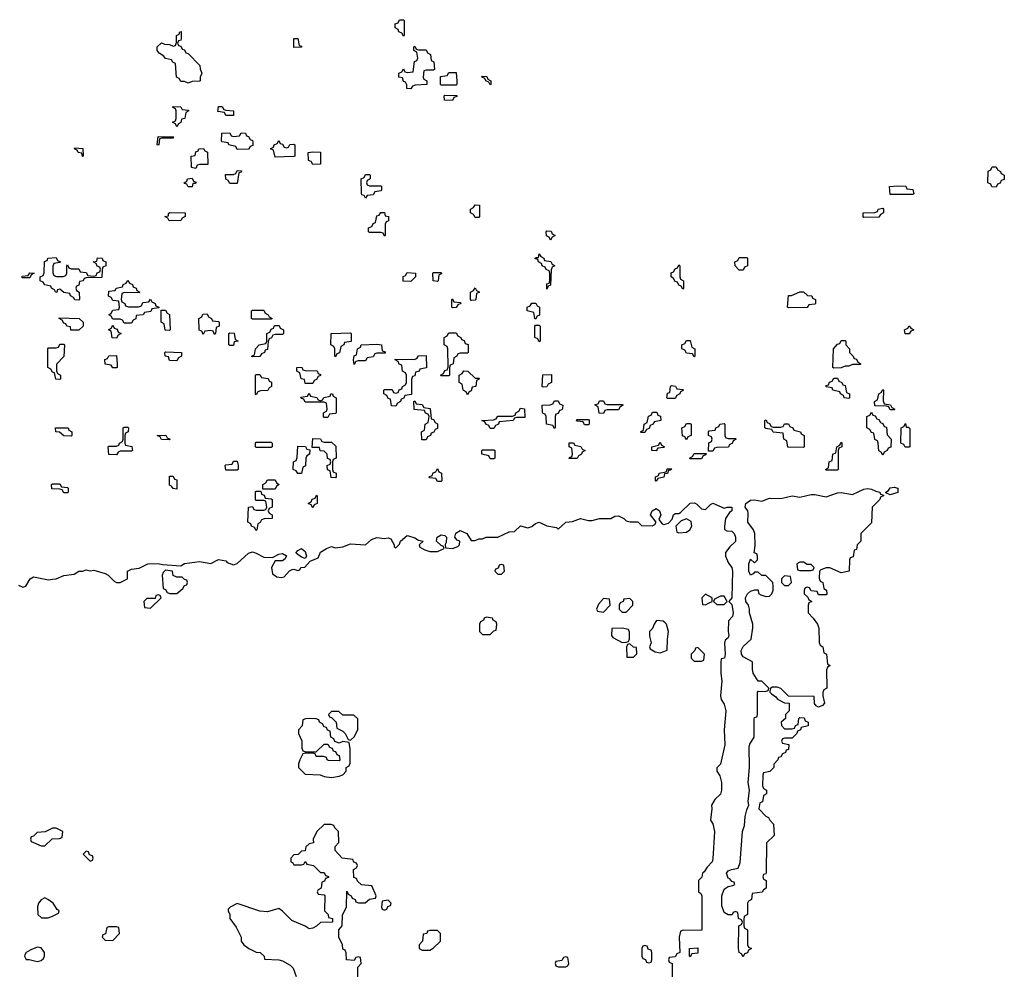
# Model space of a CAD drawing. Header units: inches. Extents: x 2710028 to 2964570, y 496606 to 722708.
# Tile 113 of 228: x 2811957 to 2817174, y 671240 to 676274. Entities that reach past the tile are written whole.
import ezdxf

# ---------------------------------------------------------------- set-up
doc = ezdxf.new("R2010")
doc.units = ezdxf.units.IN
doc.header["$MEASUREMENT"] = 0
doc.layers.add('C8617', color=7, linetype='Continuous')

msp = doc.modelspace()

# ---------------------------------------------------------------- linework, layer by layer
at = {"layer": 'C8617', "color": 6}
for points in [[(2813990, 676186), (2813982, 676202), (2813966, 676210), (2813962, 676222), (2813946, 676230), (2813947.3, 676252.7), (2813962, 676258), (2813970, 676274), (2813990, 676274), (2813994, 676270), (2813994, 676190)], [(2812850, 675938), (2812830, 675946), (2812810, 675946), (2812802, 675962), (2812788.4, 675968.4), (2812782, 676042), (2812768, 676048), (2812762, 676062), (2812729.1, 676069.1), (2812720.4, 676080.4), (2812696.4, 676096.4), (2812686, 676110), (2812686, 676130), (2812709, 676151), (2812723.6, 676143.6), (2812750, 676142), (2812770, 676134), (2812782, 676138), (2812787.3, 676152.7), (2812788, 676190), (2812802, 676198), (2812806, 676210), (2812812, 676212), (2812812.7, 676172.7), (2812810, 676166), (2812798, 676162), (2812794, 676150), (2812798, 676138), (2812810, 676134), (2812818, 676118), (2812830, 676114), (2812838, 676098), (2812850, 676094), (2812911.6, 676031.6), (2812912.7, 676012.7), (2812922, 675990), (2812914, 675970), (2812914, 675950), (2812910, 675948), (2812870, 675946)], [(2813410, 676126), (2813410, 676174), (2813430, 676174), (2813438, 676138), (2813450, 676134), (2813450, 676128)], [(2814070, 676114), (2814110, 676114), (2814118, 676098), (2814134, 676090), (2814138, 676058), (2814152, 676050), (2814154, 676010), (2814150, 676006), (2814110, 676006), (2814098, 676002), (2814094, 675970), (2814098, 675958), (2814114, 675950), (2814114, 675930), (2814052.7, 675927.3), (2814038, 675922), (2814030, 675908), (2814009.1, 675909.1), (2814008, 675928), (2814002, 675942), (2813990, 675946), (2813986, 675966), (2813966, 675970), (2813966, 675990), (2813982, 675998), (2813990, 676014), (2813998, 675998), (2814010, 675994), (2814042, 675998), (2814048.4, 676051.6), (2814062, 676058), (2814066, 676070), (2814062, 676102), (2814046, 676110), (2814046, 676130), (2814050, 676134), (2814058, 676118)], [(2814190, 675926), (2814186, 675930), (2814187.3, 675972.7), (2814222, 675978), (2814230, 675994), (2814270, 675994), (2814274, 675950), (2814274, 675930), (2814270, 675926)], [(2814450, 675928), (2814442, 675942), (2814426, 675950), (2814422, 675962), (2814406, 675970), (2814410, 675974), (2814432.7, 675972.7), (2814438, 675958), (2814454, 675950), (2814454, 675930)], [(2814250, 675846), (2814207.3, 675847.3), (2814206, 675870), (2814210, 675874), (2814272.7, 675872.7), (2814272.7, 675867.3), (2814258, 675862)], [(2812790, 675706), (2812782, 675722), (2812766, 675730), (2812782, 675738), (2812786, 675750), (2812786, 675790), (2812782, 675802), (2812766, 675810), (2812770, 675814), (2812811.6, 675811.6), (2812818, 675798), (2812850, 675794), (2812854, 675790), (2812838, 675782), (2812832, 675750), (2812814, 675746), (2812811.6, 675728.4), (2812798, 675722)], [(2813050, 675766), (2813042, 675782), (2813007.3, 675787.3), (2813010, 675814), (2813030, 675814), (2813038, 675798), (2813050, 675794), (2813090, 675791.3), (2813090, 675766)], [(2813110, 675586), (2813102, 675602), (2813066, 675610), (2813062, 675622), (2813030, 675626), (2813026, 675630), (2813027.3, 675672.7), (2813070, 675674), (2813078, 675658), (2813090, 675654), (2813122, 675658), (2813130, 675674), (2813152.7, 675672.7), (2813158, 675658), (2813170, 675654), (2813178, 675638), (2813190, 675634), (2813192.7, 675627.3), (2813192.7, 675607.3), (2813178, 675602), (2813170, 675588)], [(2812690, 675608), (2812686, 675610), (2812690, 675654), (2812772.7, 675652.7), (2812770, 675646), (2812710, 675646), (2812698, 675642), (2812694, 675610)], [(2813370, 675594), (2813382, 675598), (2813388.4, 675611.6), (2813410, 675614), (2813414, 675610), (2813414, 675550), (2813410, 675548), (2813310, 675546), (2813302, 675582), (2813286, 675590), (2813302, 675598), (2813306, 675610), (2813322, 675618), (2813330, 675634), (2813338, 675618), (2813350, 675614), (2813358, 675598)], [(2812290, 675548.7), (2812286, 675566), (2812266, 675570), (2812262, 675582), (2812248, 675590), (2812250, 675594), (2812290.7, 675590.7), (2812294, 675550)], [(2812890, 675486), (2812868, 675490), (2812866, 675550), (2812886, 675554), (2812890, 675574), (2812902, 675578), (2812906, 675590), (2812931.6, 675591.6), (2812938, 675578), (2812951.6, 675571.6), (2812954, 675506), (2812910, 675506), (2812898, 675502)], [(2813510, 675506), (2813502, 675522), (2813487.3, 675527.3), (2813486, 675570), (2813510, 675574), (2813551.1, 675571.1), (2813550, 675508)], [(2813070, 675406), (2813062, 675422), (2813048.4, 675428.4), (2813047.3, 675452.7), (2813090, 675454), (2813102, 675458), (2813110, 675474), (2813132.7, 675472.7), (2813130, 675466), (2813118, 675462), (2813110, 675406)], [(2813810, 675394), (2813870, 675394), (2813874, 675390), (2813874, 675370), (2813870, 675366), (2813838, 675362), (2813830, 675346), (2813798, 675342), (2813790, 675328), (2813782, 675342), (2813770, 675346), (2813767.3, 675352.7), (2813766, 675430), (2813782, 675438), (2813790, 675454), (2813810, 675454), (2813814, 675450), (2813814, 675430), (2813798, 675422), (2813794, 675410), (2813798, 675398)], [(2817130, 675386), (2817107.3, 675387.3), (2817102, 675402), (2817086, 675410), (2817088.4, 675471.6), (2817102, 675478), (2817110, 675494), (2817130, 675494), (2817138, 675478), (2817154, 675470), (2817158, 675458), (2817174, 675450), (2817172.7, 675427.3), (2817158, 675422), (2817152.7, 675407.3), (2817138, 675402)], [(2812850, 675388), (2812842, 675402), (2812830, 675406), (2812828, 675410), (2812842, 675418), (2812846, 675430), (2812870, 675434), (2812878, 675418), (2812892.7, 675412.7), (2812886, 675406), (2812874, 675406), (2812870, 675388.7)], [(2816570, 675348), (2816566, 675390), (2816610, 675394), (2816651.6, 675391.6), (2816658, 675378), (2816690, 675374), (2816694, 675350), (2816690, 675348)], [(2814370, 675226), (2814362, 675242), (2814346, 675250), (2814346, 675270), (2814362, 675278), (2814370, 675292), (2814394, 675290), (2814394, 675230), (2814390, 675226)], [(2812748.4, 675208.4), (2812742, 675222), (2812726, 675230), (2812746, 675234), (2812746, 675246), (2812752.7, 675252.7), (2812834, 675250), (2812834, 675230), (2812818, 675222), (2812810, 675208.7)], [(2813890, 675126), (2813882, 675142), (2813870, 675146), (2813810, 675146), (2813806, 675150), (2813806, 675170), (2813822, 675178), (2813830, 675194), (2813842, 675198), (2813850, 675234), (2813862, 675238), (2813870, 675252), (2813890, 675252), (2813894, 675234), (2813912, 675230), (2813911.6, 675208.4), (2813898, 675202), (2813894, 675190), (2813894, 675130)], [(2816430, 675226), (2816426, 675230), (2816426, 675250), (2816487.3, 675252.7), (2816502, 675258), (2816506, 675270), (2816530, 675274), (2816534, 675270), (2816534, 675250), (2816518, 675242), (2816510, 675228)], [(2814770, 675106), (2814762, 675122), (2814748.4, 675128.4), (2814746, 675150), (2814750, 675154), (2814772.7, 675152.7), (2814778, 675138), (2814794, 675130), (2814778, 675122)], [(2814750, 674846), (2814750, 674874), (2814762, 674878), (2814766, 674890), (2814766, 674930), (2814762, 674942), (2814746, 674950), (2814742, 674962), (2814726, 674970), (2814722, 674982), (2814706, 674990), (2814702, 675002), (2814687.3, 675007.3), (2814694, 675014), (2814706, 675014), (2814710, 675032), (2814718, 675018), (2814734, 675010), (2814738, 674998), (2814771.6, 674991.6), (2814778, 674978), (2814792, 674970), (2814778, 674962), (2814772.7, 674947.3), (2814770, 674866), (2814758, 674862)], [(2812152.7, 674912.7), (2812187.3, 674912.7), (2812202, 674918), (2812206, 674930), (2812206, 674970), (2812210, 674974), (2812218, 674958), (2812230, 674954), (2812270, 674954), (2812278, 674938), (2812310, 674934), (2812318, 674918), (2812350, 674914), (2812362, 674918), (2812367.3, 674932.7), (2812382, 674938), (2812386, 674950), (2812382, 674962), (2812367.3, 674967.3), (2812362, 674982), (2812346, 674990), (2812366, 674994), (2812370, 675011), (2812394, 675010), (2812398, 674998), (2812414, 674990), (2812414, 674970), (2812398, 674962), (2812394, 674950), (2812392.7, 674907.3), (2812310, 674906), (2812298, 674902), (2812294, 674890), (2812274, 674886), (2812270, 674866), (2812258, 674862), (2812254, 674850), (2812258, 674838), (2812272, 674830), (2812274, 674790), (2812270, 674788), (2812248.4, 674788.4), (2812242, 674802), (2812226, 674810), (2812222, 674822), (2812190, 674828), (2812170, 674846), (2812158, 674842), (2812154, 674830), (2812148.4, 674828.4), (2812142, 674842), (2812126, 674850), (2812122, 674862), (2812090, 674868), (2812082, 674882), (2812066, 674890), (2812066, 674910), (2812082, 674918), (2812087.3, 674932.7), (2812088.4, 674991.6), (2812102, 674998), (2812106, 675010), (2812150, 675014), (2812158, 674998), (2812174, 674990), (2812170, 674986), (2812138, 674982), (2812132.7, 674967.3), (2812132.7, 674932.7), (2812138, 674918)], [(2815770, 674946), (2815748, 674970), (2815746, 674990), (2815762, 674998), (2815770, 675014), (2815810, 675014), (2815814, 675010), (2815814, 674970), (2815798, 674962), (2815790, 674946)], [(2811970, 674906), (2811968, 674910), (2811970, 674914), (2812002, 674918), (2812010, 674932), (2812034, 674930), (2812018, 674922), (2812010, 674906)], [(2814030, 674886), (2813988.4, 674888.4), (2813988, 674912), (2814002, 674918), (2814010, 674934), (2814054, 674930), (2814054, 674910)], [(2814170, 674886), (2814148, 674890), (2814146, 674930), (2814150, 674934), (2814190, 674934), (2814192.7, 674927.3), (2814178, 674922), (2814174, 674890)], [(2815470, 674846), (2815462, 674862), (2815450, 674866), (2815442, 674882), (2815430, 674886), (2815422, 674902), (2815408, 674910), (2815408.4, 674931.6), (2815422, 674938), (2815430, 674954), (2815442, 674958), (2815450, 674974), (2815454, 674970), (2815454, 674910), (2815458, 674898), (2815474, 674890), (2815474, 674850)], [(2812590, 674826), (2812512.7, 674827.3), (2812498, 674822), (2812494, 674790), (2812498, 674778), (2812514, 674770), (2812518, 674758), (2812532.7, 674752.7), (2812587.3, 674752.7), (2812602, 674758), (2812610, 674774), (2812642, 674778), (2812650, 674792), (2812658, 674778), (2812674, 674770), (2812678, 674758), (2812694, 674750), (2812694, 674746), (2812658, 674742), (2812652.7, 674727.3), (2812618, 674722), (2812611.1, 674708.9), (2812574, 674706), (2812571.6, 674688.4), (2812558, 674682), (2812550, 674666), (2812510, 674666), (2812502, 674682), (2812490, 674686), (2812450, 674686), (2812442, 674702), (2812428.7, 674710), (2812442, 674718), (2812450, 674734), (2812482, 674738), (2812486, 674750), (2812482, 674782), (2812450, 674786), (2812442, 674802), (2812428.4, 674808.4), (2812430, 674834), (2812462, 674838), (2812468.4, 674851.6), (2812502, 674858), (2812506, 674870), (2812522, 674878), (2812530, 674892), (2812538, 674878), (2812554, 674870), (2812558, 674858), (2812574, 674850), (2812578, 674838), (2812594, 674830)], [(2814350, 674786), (2814346, 674790), (2814346, 674830), (2814362, 674838), (2814370, 674852), (2814378, 674838), (2814394, 674830), (2814378, 674822), (2814374, 674790), (2814370, 674788)], [(2816030, 674746), (2816026, 674750), (2816030, 674812), (2816047.3, 674812.7), (2816090, 674832), (2816110, 674832), (2816132, 674812), (2816154, 674810), (2816158, 674798), (2816174, 674790), (2816174, 674770), (2816170, 674766), (2816138, 674762), (2816130, 674748.7)], [(2814250, 674746), (2814246, 674750), (2814246, 674790), (2814250, 674794), (2814258, 674778), (2814290, 674774), (2814294, 674770), (2814278, 674762), (2814270, 674748)], [(2814690, 674686), (2814686, 674690), (2814682, 674722), (2814646, 674730), (2814646, 674750), (2814662, 674758), (2814670, 674772), (2814691.6, 674771.6), (2814698, 674758), (2814712, 674750), (2814711.6, 674708.4), (2814698, 674702)], [(2812750, 674626), (2812728, 674628), (2812722, 674662), (2812706, 674670), (2812706, 674734), (2812730, 674734), (2812738, 674718), (2812751.6, 674711.6), (2812754, 674630)], [(2813190, 674686), (2813186, 674690), (2813186, 674730), (2813190, 674734), (2813250, 674734), (2813258, 674718), (2813274, 674710), (2813278, 674698), (2813294, 674690), (2813290, 674686)], [(2812270, 674628), (2812228.7, 674628.7), (2812226, 674646), (2812206, 674650), (2812202, 674662), (2812190, 674666), (2812182, 674682), (2812166, 674690), (2812166, 674694), (2812272, 674690), (2812294, 674670), (2812294, 674650)], [(2812990, 674606), (2812982, 674622), (2812970, 674626), (2812938, 674622), (2812930, 674606), (2812922, 674622), (2812907.3, 674627.3), (2812906, 674690), (2812922, 674698), (2812927.3, 674712.7), (2812950, 674714), (2812958, 674698), (2812974, 674690), (2812978, 674678), (2813010, 674674), (2813014, 674670), (2813014, 674650), (2812998, 674642), (2812994, 674610)], [(2812470, 674586), (2812447.3, 674587.3), (2812442, 674622), (2812428, 674630), (2812442, 674638), (2812450, 674654), (2812458, 674638), (2812472.7, 674632.7), (2812478, 674618), (2812494, 674610), (2812478, 674602)], [(2813070, 674546), (2813066, 674550), (2813066, 674610), (2813070, 674614), (2813092.7, 674612.7), (2813098, 674578), (2813114, 674570), (2813094, 674566), (2813090, 674546)], [(2813190, 674486), (2813186, 674490), (2813202, 674498), (2813206, 674530), (2813226, 674550), (2813262, 674558), (2813266, 674570), (2813266, 674610), (2813282, 674618), (2813290, 674634), (2813302, 674638), (2813307.3, 674652.7), (2813332.7, 674652.7), (2813338, 674638), (2813354, 674630), (2813354, 674610), (2813350, 674606), (2813310, 674606), (2813298, 674602), (2813292, 674588), (2813278, 674582), (2813272.7, 674567.3), (2813270, 674526), (2813258, 674522), (2813254, 674510), (2813238, 674502), (2813230, 674488)], [(2813630, 674486), (2813626, 674490), (2813626, 674530), (2813622, 674542), (2813606, 674550), (2813608, 674610), (2813710, 674614), (2813714, 674610), (2813712.7, 674567.3), (2813678, 674562), (2813674, 674550), (2813658, 674542), (2813651.6, 674508.4), (2813638, 674502)], [(2814190, 674386), (2814186, 674390), (2814202, 674398), (2814210, 674414), (2814222, 674418), (2814227.3, 674432.7), (2814226, 674530), (2814222, 674542), (2814206, 674550), (2814206, 674590), (2814222, 674598), (2814230, 674614), (2814270, 674614), (2814278, 674598), (2814294, 674590), (2814298, 674578), (2814312.7, 674572.7), (2814318, 674558), (2814332.7, 674552.7), (2814334, 674510), (2814330, 674506), (2814290, 674506), (2814278, 674502), (2814274, 674490), (2814258, 674482), (2814254, 674450), (2814238, 674442), (2814234, 674430), (2814234, 674390), (2814230, 674386)], [(2814710, 674566), (2814702, 674582), (2814686, 674590), (2814686, 674650), (2814690, 674654), (2814710, 674654), (2814714, 674650), (2814714, 674570)], [(2816670, 674608), (2816648.7, 674608.7), (2816646, 674630), (2816662, 674638), (2816670, 674651.3), (2816678, 674638), (2816694, 674630), (2816678, 674622)], [(2815530, 674486), (2815522, 674502), (2815490, 674506), (2815482, 674522), (2815466, 674530), (2815466, 674550), (2815482, 674558), (2815490, 674574), (2815510, 674574), (2815518, 674538), (2815534, 674530), (2815534, 674490)], [(2816270, 674426), (2816266, 674430), (2816268.4, 674528.4), (2816290, 674554), (2816302, 674558), (2816310, 674574), (2816330, 674574), (2816334, 674570), (2816334, 674550), (2816354, 674530), (2816354, 674510), (2816374, 674490), (2816378, 674478), (2816390, 674474), (2816398, 674458), (2816414, 674450), (2816410, 674446), (2816370, 674446), (2816350, 674438), (2816330, 674438), (2816310, 674428)], [(2812170, 674366), (2812148, 674368), (2812142, 674402), (2812130, 674406), (2812122, 674422), (2812106, 674430), (2812106, 674530), (2812110, 674534), (2812150, 674534), (2812162, 674538), (2812170, 674554), (2812190, 674554), (2812194, 674550), (2812191.6, 674488.4), (2812152.7, 674447.3), (2812152.7, 674412.7), (2812158, 674398), (2812174, 674390), (2812174, 674370)], [(2812790, 674466), (2812750, 674468), (2812746, 674486), (2812728, 674490), (2812726, 674510), (2812730, 674514), (2812814, 674510), (2812814, 674490), (2812798, 674482)], [(2813730, 674446), (2813726, 674470), (2813728.4, 674491.6), (2813742, 674498), (2813746, 674530), (2813762, 674538), (2813766, 674550), (2813850, 674554), (2813874, 674550), (2813878, 674518), (2813892.7, 674512.7), (2813894, 674506), (2813850, 674506), (2813838, 674502), (2813830, 674486), (2813798, 674482), (2813790, 674466), (2813750, 674466), (2813738, 674462)], [(2812450, 674428), (2812442, 674442), (2812410, 674448), (2812407.3, 674472.7), (2812422, 674478), (2812430, 674492), (2812470, 674494), (2812474, 674450), (2812474, 674430), (2812470, 674428)], [(2813950, 674226), (2813927.3, 674227.3), (2813922, 674262), (2813910, 674266), (2813902, 674282), (2813886, 674290), (2813886, 674310), (2813890, 674314), (2813930, 674314), (2813938, 674298), (2813950, 674294), (2813962, 674298), (2813967.3, 674312.7), (2813982, 674318), (2813986, 674330), (2814002, 674338), (2814006, 674350), (2814006, 674390), (2814002, 674402), (2813986, 674410), (2813982, 674442), (2813967.3, 674447.3), (2813962, 674462), (2813946, 674470), (2813946, 674474), (2814047.3, 674472.7), (2814062, 674478), (2814070, 674492), (2814110, 674494), (2814112, 674428), (2814078, 674422), (2814074, 674410), (2814054, 674406), (2814050, 674386), (2814038, 674382), (2814032.7, 674367.3), (2814032.7, 674287.3), (2813998, 674282), (2813992.7, 674267.3), (2813978, 674262), (2813974, 674250), (2813958, 674242)], [(2813470, 674346), (2813466, 674366), (2813448, 674370), (2813442, 674402), (2813426, 674410), (2813426, 674430), (2813451.6, 674431.6), (2813458, 674418), (2813470, 674414), (2813532.7, 674412.7), (2813538, 674398), (2813550, 674394), (2813551.6, 674388.4), (2813538, 674382), (2813530, 674366), (2813518, 674362), (2813510, 674346)], [(2814370, 674374), (2814390, 674374), (2814394, 674370), (2814378, 674362), (2814374, 674330), (2814354, 674326), (2814350, 674306), (2814338, 674302), (2814330, 674286), (2814322, 674302), (2814306, 674310), (2814302, 674342), (2814286, 674350), (2814286, 674390), (2814302, 674398), (2814310, 674412), (2814331.6, 674411.6)], [(2813210, 674286), (2813206, 674290), (2813206, 674390), (2813210, 674394), (2813230, 674394), (2813238, 674378), (2813272.7, 674372.7), (2813278, 674358), (2813291.6, 674351.6), (2813292, 674330), (2813278, 674322), (2813271.1, 674308.9), (2813232.7, 674307.3), (2813218, 674302)], [(2814730, 674326), (2814726, 674330), (2814728.4, 674391.6), (2814774, 674394), (2814774, 674350), (2814758, 674342), (2814750, 674328)], [(2816350, 674266), (2816326, 674270), (2816322, 674282), (2816306, 674290), (2816302, 674302), (2816266, 674310), (2816262, 674322), (2816230, 674328), (2816230, 674334), (2816242, 674338), (2816247.3, 674352.7), (2816262, 674358), (2816270, 674374), (2816290, 674374), (2816298, 674358), (2816314, 674350), (2816318, 674338), (2816330, 674334), (2816338, 674298), (2816354, 674290), (2816354, 674270)], [(2815390, 674266), (2815386, 674270), (2815390, 674294), (2815402, 674298), (2815406, 674330), (2815410, 674334), (2815431.6, 674331.6), (2815438, 674318), (2815470, 674314), (2815474, 674310), (2815458, 674302), (2815454, 674290), (2815438, 674282), (2815430, 674266)], [(2816570, 674206), (2816562, 674222), (2816550, 674226), (2816487.3, 674227.3), (2816486, 674250), (2816502, 674258), (2816508.7, 674291.3), (2816522, 674298), (2816530, 674314), (2816534, 674310), (2816532.7, 674252.7), (2816538, 674238), (2816571.6, 674231.6), (2816578, 674218), (2816594, 674210), (2816590, 674206)], [(2813550, 674254), (2813562, 674258), (2813568.4, 674271.6), (2813602, 674278), (2813606, 674290), (2813614, 674290), (2813618, 674278), (2813634, 674270), (2813634, 674190), (2813630, 674186), (2813598, 674182), (2813590, 674166), (2813570, 674166), (2813566, 674170), (2813566, 674190), (2813582, 674198), (2813586, 674210), (2813582, 674242), (2813570, 674246), (2813470, 674246), (2813462, 674262), (2813450, 674266), (2813447.3, 674272.7), (2813482, 674278), (2813490, 674294), (2813498, 674278), (2813531.6, 674271.6), (2813538, 674258)], [(2814110, 674046), (2814087.3, 674047.3), (2814086, 674090), (2814102, 674098), (2814106, 674130), (2814122, 674138), (2814126, 674170), (2814122, 674182), (2814108, 674188), (2814102, 674202), (2814047.3, 674207.3), (2814046, 674250), (2814050, 674254), (2814058, 674238), (2814090, 674234), (2814098, 674218), (2814132.7, 674212.7), (2814138, 674158), (2814150, 674154), (2814158, 674138), (2814171.6, 674131.6), (2814170, 674106), (2814158, 674102), (2814152, 674088), (2814138, 674082), (2814134, 674070), (2814118, 674062)], [(2814790, 674106), (2814782, 674122), (2814748, 674130), (2814746, 674170), (2814742, 674182), (2814730, 674186), (2814727.3, 674192.7), (2814726, 674230), (2814768, 674232), (2814782, 674238), (2814790, 674254), (2814810, 674254), (2814818, 674238), (2814834, 674230), (2814832.7, 674212.7), (2814830, 674206), (2814818, 674202), (2814810, 674186), (2814798, 674182), (2814794, 674170), (2814794, 674110)], [(2815070, 674234), (2815150, 674234), (2815154, 674230), (2815138, 674222), (2815130, 674206), (2815070, 674206), (2815058, 674202), (2815050, 674186), (2815027.3, 674187.3), (2815022, 674222), (2815006, 674230), (2815006, 674234), (2815022, 674238), (2815030, 674254), (2815050, 674254), (2815058, 674238)], [(2814450, 674106), (2814442, 674122), (2814426, 674130), (2814422, 674142), (2814406, 674150), (2814467.3, 674152.7), (2814482, 674158), (2814490, 674172), (2814567.3, 674172.7), (2814582, 674178), (2814586, 674190), (2814602, 674198), (2814610, 674214), (2814631.6, 674211.6), (2814634, 674166), (2814590, 674166), (2814578, 674162), (2814571.6, 674148.4), (2814498, 674142), (2814494, 674130), (2814478, 674122), (2814470, 674106)], [(2815250, 674086), (2815246, 674090), (2815262, 674098), (2815266, 674130), (2815282, 674138), (2815288.4, 674171.6), (2815302, 674178), (2815310, 674194), (2815332.7, 674192.7), (2815338, 674178), (2815351.6, 674171.6), (2815354, 674150), (2815318, 674142), (2815314, 674130), (2815298, 674122), (2815292.7, 674107.3), (2815278, 674102), (2815270, 674086)], [(2816530, 673966), (2816522, 673982), (2816508.4, 673988.4), (2816506, 674030), (2816502, 674042), (2816488.4, 674048.4), (2816482, 674082), (2816470, 674086), (2816462, 674102), (2816446, 674110), (2816446, 674170), (2816462, 674178), (2816470, 674194), (2816478, 674178), (2816490, 674174), (2816498, 674158), (2816510, 674154), (2816518, 674138), (2816530, 674134), (2816538, 674118), (2816550, 674114), (2816552.7, 674072.7), (2816574, 674050), (2816572.7, 674007.3), (2816558, 674002), (2816554, 673990), (2816538, 673982)], [(2814950, 674126), (2814942, 674142), (2814910, 674146), (2814906, 674150), (2814910, 674154), (2814970, 674154), (2814974, 674150), (2814974, 674130), (2814970, 674126)], [(2815950, 674114), (2815990, 674114), (2816002, 674118), (2816010, 674132), (2816030, 674132), (2816038, 674118), (2816054, 674110), (2816058, 674098), (2816094, 674090), (2816098, 674078), (2816114, 674070), (2816114, 674010), (2816110, 674006), (2816027.3, 674007.3), (2816022, 674042), (2816006, 674050), (2816002, 674082), (2815950, 674088), (2815942, 674102), (2815910, 674106), (2815906, 674110), (2815906, 674150), (2815912.7, 674152.7), (2815918, 674138), (2815930, 674134), (2815938, 674118)], [(2812230, 674066), (2812190, 674068), (2812168, 674088), (2812149.1, 674089.1), (2812146, 674110), (2812214, 674110), (2812218, 674098), (2812234, 674090), (2812234, 674070)], [(2812470, 673968), (2812428.9, 673968.9), (2812426, 674010), (2812430, 674014), (2812470, 674014), (2812482, 674018), (2812486, 674030), (2812502, 674038), (2812506, 674050), (2812506, 674110), (2812510, 674114), (2812530, 674114), (2812534, 674110), (2812532, 674090), (2812518, 674082), (2812514, 674070), (2812514, 674030), (2812518, 674018), (2812551.1, 674011.1), (2812554, 673990), (2812550, 673986), (2812490, 673986), (2812478, 673982)], [(2815490, 674046), (2815482, 674062), (2815468.4, 674068.4), (2815466, 674110), (2815482, 674118), (2815490, 674134), (2815510, 674134), (2815514, 674130), (2815514, 674070), (2815498, 674062)], [(2815710, 674054), (2815750, 674054), (2815754, 674050), (2815738, 674042), (2815732.7, 674027.3), (2815718, 674022), (2815712.7, 674007.3), (2815650, 674006), (2815638, 674002), (2815630, 673986), (2815606, 673986), (2815608.4, 674031.6), (2815622, 674038), (2815626, 674050), (2815622, 674062), (2815606, 674070), (2815606, 674090), (2815610, 674094), (2815642, 674098), (2815646, 674110), (2815662, 674118), (2815666, 674130), (2815690, 674134), (2815694, 674130), (2815694, 674070), (2815698, 674058)], [(2816654, 674114), (2816666, 674114), (2816672.7, 674107.3), (2816674, 674010), (2816670, 674008), (2816648.4, 674008.4), (2816642, 674022), (2816626, 674030), (2816628, 674110), (2816642, 674118), (2816650, 674134)], [(2812750, 674046), (2812708.4, 674048.4), (2812702, 674062), (2812686, 674070), (2812731.6, 674071.6), (2812738, 674058), (2812754, 674050)], [(2813570, 674034), (2813610, 674034), (2813632.7, 674012.7), (2813634, 673950), (2813618, 673942), (2813614, 673930), (2813614, 673890), (2813618, 673878), (2813634, 673870), (2813634, 673850), (2813630, 673846), (2813607.3, 673847.3), (2813602, 673882), (2813588.4, 673888.4), (2813586, 673910), (2813602, 673918), (2813606, 673930), (2813602, 673942), (2813588.4, 673948.4), (2813586, 673970), (2813570, 673986), (2813548.9, 673988.9), (2813546, 674006), (2813506, 674006), (2813510, 674054), (2813550, 674052), (2813558, 674038)], [(2813210, 674006), (2813206, 674010), (2813206, 674030), (2813210, 674034), (2813290, 674034), (2813294, 674030), (2813294, 674010), (2813290, 674006)], [(2813430, 673868), (2813422, 673882), (2813406, 673890), (2813408, 673930), (2813422, 673938), (2813427.3, 673952.7), (2813430, 674014), (2813472, 674012), (2813478, 673998), (2813494, 673994), (2813492, 673970), (2813478, 673962), (2813474, 673950), (2813471.6, 673908.4), (2813458, 673902), (2813450, 673868)], [(2814450, 673946), (2814442, 673962), (2814406, 673970), (2814406, 673990), (2814410, 673994), (2814470, 673994), (2814474, 673990), (2814474, 673950), (2814470, 673946)], [(2814910, 673948), (2814868.4, 673948.4), (2814870, 673954), (2814882, 673958), (2814886, 673970), (2814882, 674002), (2814868, 674010), (2814868.4, 674031.6), (2814891.6, 674031.6), (2814898, 674018), (2814930, 674012), (2814938, 673998), (2814954, 673990), (2814938, 673982), (2814934, 673970), (2814918, 673962)], [(2815330, 673988), (2815306, 673990), (2815306, 674010), (2815342, 674018), (2815350, 674034), (2815358, 674018), (2815374, 674010), (2815370, 674006), (2815338, 674002)], [(2816230, 673886), (2816226, 673890), (2816242, 673898), (2816246, 673930), (2816262, 673938), (2816266, 673970), (2816282, 673978), (2816286, 674010), (2816302, 674018), (2816310, 674034), (2816314, 674030), (2816314, 674010), (2816298, 674002), (2816294, 673990), (2816294, 673890), (2816290, 673886)], [(2813050, 673886), (2813046, 673910), (2813050, 673914), (2813082, 673918), (2813090, 673934), (2813110, 673934), (2813114, 673910), (2813114, 673890), (2813110, 673886)], [(2815510, 673946), (2815506, 673950), (2815522, 673958), (2815530, 673974), (2815594, 673974), (2815592.7, 673967.3), (2815578, 673962), (2815570, 673946)], [(2814170, 673826), (2814162, 673842), (2814130, 673846), (2814126, 673850), (2814142, 673858), (2814147.3, 673872.7), (2814162, 673878), (2814170, 673894), (2814178, 673878), (2814192, 673870), (2814194, 673830), (2814190, 673826)], [(2815330, 673828), (2815326, 673830), (2815326, 673850), (2815342, 673858), (2815346, 673870), (2815382, 673878), (2815390, 673894), (2815412.7, 673892.7), (2815406, 673886), (2815394, 673886), (2815390, 673868), (2815374, 673866), (2815370, 673848), (2815338, 673842)], [(2812790, 673786), (2812770, 673788), (2812762, 673802), (2812750, 673806), (2812750, 673854), (2812770, 673854), (2812778, 673838), (2812790, 673834)], [(2813246, 673786), (2813246, 673810), (2813262, 673818), (2813270, 673834), (2813310, 673834), (2813318, 673818), (2813332, 673810), (2813318, 673802), (2813310, 673786)], [(2812190, 673766), (2812182, 673782), (2812170, 673786), (2812127.3, 673787.3), (2812126, 673810), (2812130, 673814), (2812170, 673814), (2812178, 673798), (2812210, 673794), (2812214, 673790), (2812214, 673770), (2812210, 673766)], [(2816310, 673342), (2816250, 673369), (2816230, 673368.7), (2816202, 673358), (2816194, 673350), (2816192.7, 673312.7), (2816198, 673298), (2816212, 673290), (2816218, 673258), (2816232, 673250), (2816234, 673230), (2816230, 673226), (2816190, 673226), (2816182, 673242), (2816150, 673246), (2816142, 673262), (2816130, 673266), (2816118, 673262), (2816114, 673250), (2816114, 673230), (2816132.7, 673212.7), (2816138, 673198), (2816154, 673190), (2816138, 673182), (2816134, 673170), (2816134, 673130), (2816162, 673102), (2816184.7, 673070), (2816191.3, 673048.7), (2816192.7, 672972.7), (2816198, 672958), (2816212, 672950), (2816218, 672918), (2816232, 672910), (2816238, 672858), (2816252, 672850), (2816238, 672842), (2816232.7, 672827.3), (2816234, 672730), (2816218, 672722), (2816212.7, 672707.3), (2816212, 672690), (2816222, 672650), (2816210, 672638), (2816189.1, 672629.1), (2816176.4, 672636.4), (2816168.7, 672648.7), (2816166, 672686), (2816030, 672688), (2815990, 672728.7), (2815970, 672735.3), (2815944.7, 672735.3), (2815932.7, 672727.3), (2815932, 672710), (2815939.6, 672699.6), (2815963.6, 672683.6), (2815971.6, 672671.6), (2816010, 672652), (2816034, 672650), (2816034, 672610), (2816014, 672590), (2816014, 672570), (2815992, 672550), (2815992.7, 672532.7), (2816010, 672514), (2816050, 672514), (2816062, 672518), (2816068, 672532), (2816082, 672538), (2816086, 672570), (2816090, 672574), (2816112.7, 672572.7), (2816118, 672558), (2816134, 672550), (2816134, 672530), (2816098, 672522), (2816094, 672510), (2816078, 672502), (2816074, 672490), (2816050, 672466), (2816010, 672466), (2815998, 672462), (2815994, 672450), (2815998, 672438), (2816032, 672432), (2816030, 672406), (2816018, 672402), (2816014, 672390), (2815998, 672382), (2815990, 672366), (2815978, 672362), (2815974, 672350), (2815952.7, 672327.3), (2815952, 672310), (2815931.1, 672288.9), (2815898, 672282), (2815894, 672270), (2815892.7, 672212.7), (2815898, 672198), (2815914, 672190), (2815914, 672170), (2815898, 672162), (2815892.7, 672127.3), (2815878, 672122), (2815874, 672090), (2815910, 672052), (2815924.7, 672044.7), (2815932, 672030), (2815951.3, 672010), (2815954, 671950), (2815914, 671910), (2815912.7, 671752.7), (2815910, 671746), (2815898, 671742), (2815894, 671730), (2815898, 671718), (2815911.6, 671711.6), (2815912, 671670), (2815898, 671662), (2815891.6, 671648.4), (2815838, 671642), (2815834, 671610), (2815818, 671602), (2815814, 671590), (2815814, 671530), (2815798, 671522), (2815794, 671510), (2815794, 671470), (2815798, 671458), (2815814, 671450), (2815814, 671370), (2815818, 671358), (2815834, 671350), (2815818, 671342), (2815812.7, 671327.3), (2815798, 671322), (2815790, 671306), (2815782, 671322), (2815768.4, 671328.4), (2815766, 671350), (2815768, 671470), (2815782, 671478), (2815786, 671490), (2815782, 671502), (2815766, 671510), (2815762, 671542), (2815750, 671546), (2815738, 671542), (2815732, 671528), (2815710, 671528), (2815690, 671542), (2815676.6, 671576.6), (2815677.2, 671630), (2815690, 671664.4), (2815710, 671679.1), (2815736.4, 671683.6), (2815746, 671690), (2815742, 671702), (2815730, 671706), (2815719.6, 671719.6), (2815710, 671723.7), (2815702.6, 671750), (2815710, 671761.6), (2815729, 671770), (2815763.1, 671776.9), (2815773.8, 671806.2), (2815786.9, 671970), (2815797.4, 672002.6), (2815801.5, 672050), (2815810, 672084.7), (2815821.2, 672110), (2815817.2, 672130), (2815824, 672190), (2815817.2, 672230), (2815824.5, 672310), (2815822.7, 672417.3), (2815825.6, 672434.4), (2815848.9, 672471.1), (2815848.4, 672568.4), (2815850, 672574), (2815862, 672578), (2815866, 672590), (2815866, 672710), (2815870, 672714), (2815907.3, 672712.7), (2815922, 672718), (2815926, 672730), (2815890, 672768), (2815870, 672768), (2815844, 672810), (2815839, 672830), (2815839, 672870), (2815790, 672895.6), (2815781, 672910), (2815779.2, 672930), (2815790, 672950.4), (2815833.2, 672990), (2815841.2, 673050), (2815841.2, 673070), (2815824, 673130), (2815824, 673150), (2815819, 673170), (2815803.7, 673190), (2815802, 673210), (2815813.2, 673230), (2815830, 673244), (2815851.6, 673251.6), (2815870, 673252), (2815872, 673232), (2815884.7, 673224.7), (2815910, 673216), (2815930, 673218), (2815942, 673230), (2815948.7, 673250), (2815949, 673270), (2815948, 673290), (2815910, 673328), (2815890, 673328), (2815870, 673346), (2815850, 673346), (2815843.6, 673336.4), (2815830, 673328.7), (2815821.2, 673350), (2815821.2, 673390), (2815830, 673414), (2815850, 673394), (2815866, 673410), (2815866, 673430), (2815862, 673442), (2815848.4, 673448.4), (2815853.6, 673486.4), (2815852.7, 673550), (2815844.5, 673570), (2815815.6, 673610), (2815816.9, 673656.9), (2815814.5, 673670), (2815800.7, 673690), (2815803.6, 673710), (2815830, 673727.4), (2815850, 673728.9), (2815890, 673721.1), (2815930, 673737), (2815990, 673736.5), (2816050, 673750.4), (2816090, 673742.4), (2816150, 673757.6), (2816170, 673757.6), (2816230, 673744.9), (2816290, 673766), (2816310, 673768.4), (2816370, 673757.1), (2816430, 673784.4), (2816450, 673788.2), (2816470, 673786), (2816494, 673774), (2816514, 673770), (2816518, 673758), (2816534, 673754), (2816534, 673750), (2816518, 673742), (2816514, 673730), (2816474, 673690), (2816470, 673606), (2816414, 673550), (2816414, 673510), (2816394, 673490), (2816390, 673466), (2816378, 673462), (2816372.7, 673427.3), (2816358, 673422), (2816354, 673410), (2816352, 673350)], [(2816570, 673755.3), (2816546, 673766), (2816546, 673770), (2816561.2, 673778.8), (2816570, 673793), (2816590, 673795.5), (2816610.7, 673790), (2816610, 673768)], [(2813210, 673566), (2813202, 673582), (2813186, 673590), (2813182, 673602), (2813166, 673610), (2813168.7, 673690), (2813190, 673694), (2813198, 673678), (2813210, 673674), (2813250, 673674), (2813262, 673678), (2813266, 673690), (2813262, 673722), (2813250, 673726), (2813210, 673726), (2813206, 673730), (2813206, 673770), (2813210, 673774), (2813234, 673774), (2813238, 673758), (2813252.7, 673752.7), (2813258, 673738), (2813290, 673734), (2813294, 673730), (2813294, 673690), (2813278, 673682), (2813274, 673670), (2813278, 673658), (2813294, 673650), (2813294, 673630), (2813252.7, 673627.3), (2813238, 673622), (2813232, 673608), (2813218, 673602), (2813214, 673570)], [(2813510, 673686), (2813502, 673702), (2813486, 673710), (2813502, 673718), (2813507.3, 673732.7), (2813522, 673738), (2813530, 673754), (2813534, 673750), (2813534, 673710), (2813518, 673702)], [(2815490, 673628.7), (2815462, 673618), (2815434, 673590), (2815438, 673558), (2815450, 673554), (2815490, 673558), (2815508, 673570), (2815518, 673590), (2815514, 673614)], [(2813470, 673418), (2813450, 673424), (2813424.5, 673444.5), (2813421.2, 673450), (2813430, 673461), (2813450, 673470.4), (2813470, 673454), (2813476, 673430)], [(2814510, 673386), (2814498, 673382), (2814492.7, 673367.3), (2814478, 673362), (2814474, 673350), (2814490, 673334), (2814510, 673334), (2814526, 673350), (2814522, 673382)], [(2816110, 673398), (2816090, 673398), (2816074, 673390), (2816078, 673358), (2816090, 673354), (2816150, 673354), (2816162, 673358), (2816166, 673370), (2816150, 673386), (2816130, 673386)], [(2812730, 673355.3), (2812716.9, 673343.1), (2812711.3, 673330), (2812718, 673258), (2812730, 673254), (2812738, 673238), (2812752, 673232), (2812790, 673232), (2812822, 673258), (2812830, 673274), (2812842, 673278), (2812846, 673290), (2812842, 673302), (2812830, 673306), (2812818, 673318), (2812790, 673318), (2812770, 673328), (2812766, 673350)], [(2816010, 673326), (2815994, 673310), (2815994, 673290), (2816010, 673274), (2816030, 673274), (2816046, 673290), (2816042, 673322)], [(2812690, 673226), (2812678, 673222), (2812674, 673206), (2812630, 673206), (2812614, 673190), (2812618, 673158), (2812650, 673154), (2812706, 673210), (2812702, 673222)], [(2815050, 673206), (2815023.6, 673176.4), (2815014, 673150), (2815018, 673138), (2815050, 673134), (2815086, 673170), (2815082, 673202)], [(2815190, 673206), (2815158, 673202), (2815154, 673190), (2815138, 673182), (2815134, 673170), (2815134, 673150), (2815150, 673134), (2815170, 673134), (2815206, 673170), (2815206, 673190)], [(2815590, 673228), (2815572, 673210), (2815574, 673174), (2815590, 673172), (2815610, 673182), (2815626, 673190), (2815626, 673210)], [(2815690, 673218), (2815670, 673218), (2815638, 673202), (2815634, 673190), (2815650, 673174), (2815690, 673174), (2815706, 673190)], [(2814430, 673106), (2814418, 673102), (2814414, 673090), (2814398, 673082), (2814394, 673070), (2814394, 673030), (2814410, 673014), (2814450, 673014), (2814470, 673034), (2814482, 673038), (2814486, 673070), (2814482, 673082), (2814466, 673090), (2814462, 673102)], [(2815148.4, 673048.4), (2815094, 673046), (2815092, 673010), (2815099.6, 672999.6), (2815150, 672972), (2815170, 672974), (2815182, 672978), (2815187.3, 672992.7), (2815187.3, 673027.3), (2815182, 673042)], [(2815331.1, 673088.9), (2815318, 673070), (2815310, 673046), (2815294, 673030), (2815294, 673006), (2815302, 672970), (2815294, 672950), (2815298, 672938), (2815323.6, 672923.6), (2815350, 672918), (2815370, 672924.7), (2815388.4, 672931.6), (2815389.2, 672990.8), (2815395.3, 673030), (2815384, 673070), (2815377.5, 673077.5), (2815365.6, 673085.6)], [(2815190, 672966), (2815178, 672962), (2815172.7, 672947.3), (2815174, 672894), (2815210, 672894), (2815227.3, 672912.7), (2815226, 672946), (2815208.4, 672948.4)], [(2815550, 672946), (2815538, 672942), (2815534, 672930), (2815514, 672910), (2815514, 672890), (2815530, 672874), (2815570, 672874), (2815582, 672878), (2815586, 672910)], [(2813647.3, 672607.3), (2813610, 672606), (2813594, 672590), (2813598, 672578), (2813610, 672574), (2813634, 672550), (2813638, 672518), (2813670, 672502), (2813682, 672490), (2813698, 672458), (2813710, 672454), (2813728.4, 672471.6), (2813748.7, 672510), (2813748, 672568), (2813727.3, 672587.3), (2813670, 672588)], [(2813490, 672568.7), (2813472, 672568), (2813458, 672562), (2813454, 672530), (2813434, 672510), (2813434, 672490), (2813451.1, 672451.1), (2813452.7, 672412.7), (2813458, 672398), (2813472.7, 672392.7), (2813527.3, 672392.7), (2813570, 672434), (2813590, 672434), (2813598, 672418), (2813612.7, 672412.7), (2813618, 672398), (2813630, 672394), (2813638, 672378), (2813650, 672374), (2813654, 672350), (2813650, 672346), (2813592.7, 672347.3), (2813586, 672350), (2813582, 672362), (2813567.3, 672367.3), (2813528.4, 672368.4), (2813522, 672382), (2813510, 672386), (2813470, 672386), (2813458, 672382), (2813442, 672350), (2813434, 672330), (2813434, 672310), (2813470, 672274), (2813548.4, 672271.6), (2813570, 672262.8), (2813610, 672256), (2813650, 672264.7), (2813668.4, 672271.6), (2813686, 672290), (2813686, 672310), (2813702, 672318), (2813707.3, 672332.7), (2813708.4, 672408.4), (2813702, 672442), (2813670, 672448), (2813650, 672438), (2813627.3, 672447.3), (2813622, 672462), (2813606, 672470), (2813602, 672502), (2813588, 672508), (2813582, 672522), (2813570, 672526), (2813562, 672542), (2813546, 672550), (2813542, 672562), (2813527.3, 672567.3)], [(2812150, 671988), (2812130, 671988), (2812091.6, 671968.4), (2812050, 671966), (2812030, 671946), (2812018, 671942), (2812014, 671930), (2812018, 671918), (2812070, 671894), (2812090, 671894), (2812128.4, 671931.6), (2812167.3, 671932.7), (2812182, 671938), (2812186, 671970)], [(2812310, 671866), (2812294, 671850), (2812330, 671814), (2812342, 671818), (2812346, 671830), (2812342, 671842), (2812326, 671846), (2812322, 671862)], [(2812090, 671619), (2812070, 671608.7), (2812056, 671590), (2812051.6, 671571.6), (2812054, 671530), (2812072.7, 671512.7), (2812107.3, 671512.7), (2812130, 671522), (2812162, 671538), (2812166, 671550), (2812156.4, 671556.4), (2812134, 671590), (2812110, 671609.2)], [(2813910, 671606), (2813878, 671602), (2813874, 671570), (2813878, 671558), (2813890, 671554), (2813902, 671558), (2813907.3, 671572.7), (2813922, 671578), (2813926, 671590)], [(2812470, 671466), (2812430, 671466), (2812418, 671462), (2812411.6, 671428.4), (2812398, 671422), (2812394, 671410), (2812410, 671394), (2812450, 671392), (2812486, 671430), (2812482, 671462)], [(2814170, 671446), (2814130, 671446), (2814118, 671442), (2814114, 671430), (2814094, 671426), (2814091.1, 671388.9), (2814074, 671370), (2814074, 671350), (2814090, 671342), (2814130, 671342), (2814148.4, 671351.6), (2814186, 671390), (2814186, 671430)], [(2812050, 671357.2), (2812016, 671344), (2811991.6, 671328.4), (2811983.6, 671316.4), (2811982, 671310), (2811992, 671292), (2812008, 671292), (2812050, 671280.7), (2812070, 671286.8), (2812082.7, 671297.3), (2812089.2, 671310), (2812089, 671330), (2812070, 671354)], [(2815270, 671366), (2815258, 671362), (2815254, 671350), (2815254, 671310), (2815258, 671298), (2815272.7, 671292.7), (2815278, 671278), (2815290, 671274), (2815302, 671278), (2815306, 671290), (2815306, 671330), (2815302, 671342), (2815287.3, 671347.3), (2815282, 671362)], [(2815510, 671306), (2815506, 671310), (2815506, 671350), (2815550, 671354), (2815550, 671326), (2815518, 671322)], [(2814850, 671306), (2814838, 671302), (2814830, 671286), (2814798, 671282), (2814794, 671270), (2814798, 671258), (2814810, 671254), (2814850, 671254), (2814862, 671258), (2814866, 671270), (2814862, 671302)]]:
    msp.add_lwpolyline(points, close=True, dxfattribs=at)
for points in [[(2811950, 673276.3), (2811973.6, 673266.4), (2811990, 673270.8), (2812013.2, 673310), (2812030, 673320.5), (2812110, 673305.5), (2812130, 673307.3), (2812150, 673310.5), (2812190, 673327.7), (2812246, 673334), (2812270, 673350.5), (2812290, 673350.5), (2812310, 673357.1), (2812330, 673352.7), (2812350, 673356.4), (2812410, 673338), (2812426, 673330), (2812458, 673298), (2812470, 673291), (2812490, 673291), (2812528, 673310), (2812528.7, 673350), (2812550, 673360.7), (2812590, 673366), (2812635.3, 673390), (2812690, 673391.8), (2812714, 673386), (2812810, 673378.8), (2812830.7, 673390.7), (2812910, 673402), (2812970, 673390.8), (2813010, 673413), (2813050, 673406), (2813057.1, 673397.1), (2813090, 673384), (2813110, 673390.7), (2813170, 673446.4), (2813190, 673452.2), (2813210, 673446.7), (2813250, 673424), (2813296.4, 673423.6), (2813330, 673441), (2813350, 673444.7), (2813370, 673431.3), (2813363.6, 673416.4), (2813350, 673406), (2813310, 673406), (2813291, 673370), (2813296, 673336), (2813319.8, 673319.8), (2813343.1, 673316.9), (2813359, 673321), (2813387.3, 673352.7), (2813400.4, 673359.6), (2813410, 673362), (2813430, 673354), (2813442, 673358), (2813446, 673370), (2813468, 673372), (2813496.4, 673403.6), (2813538, 673422), (2813550, 673452), (2813582, 673470), (2813610, 673480.7), (2813630, 673474.8), (2813670, 673478.8), (2813710, 673496.3), (2813790, 673490.5), (2813821, 673519), (2813850, 673528.9), (2813890, 673523.1), (2813910, 673527.3), (2813922.8, 673522.8), (2813942, 673490), (2813942, 673482), (2813950, 673474), (2813970, 673494), (2813974, 673510), (2814010, 673539.1), (2814017.5, 673537.5), (2814050, 673526.8), (2814070, 673514.8), (2814094, 673510), (2814074, 673490), (2814078, 673478), (2814103.6, 673463.6), (2814130, 673454), (2814170, 673454), (2814206, 673470), (2814202, 673482), (2814190, 673486), (2814166, 673510), (2814169, 673530), (2814190, 673543), (2814210, 673539.1), (2814219.1, 673530), (2814217.3, 673502.7), (2814212, 673492), (2814214, 673474), (2814250, 673471.3), (2814279, 673481), (2814288, 673490), (2814288.7, 673510), (2814275.6, 673515.6), (2814262.7, 673530), (2814268, 673552), (2814290, 673566), (2814326.8, 673550), (2814350, 673514), (2814370, 673514), (2814390, 673522), (2814410, 673522), (2814429.4, 673530.6), (2814490, 673531), (2814550, 673558.8), (2814578.6, 673561.4), (2814610, 673590.7), (2814650, 673580.7), (2814670, 673586.8), (2814690, 673602.8), (2814710, 673610.6), (2814750, 673590.6), (2814802, 673582), (2814810, 673574), (2814850, 673610.8), (2814885.6, 673614.4), (2814928, 673630), (2814970, 673619.1), (2814990, 673619.1), (2815030, 673630.3), (2815090, 673630.6), (2815110, 673642.8), (2815130, 673644), (2815158, 673630), (2815170, 673618), (2815191.6, 673611.6), (2815231.6, 673611.6), (2815252, 673592), (2815308.9, 673591.1), (2815322, 673598), (2815328.7, 673610), (2815299, 673650), (2815309, 673670), (2815330, 673683), (2815347.3, 673670), (2815354, 673650), (2815343.6, 673623.6), (2815361, 673601), (2815370, 673598), (2815395.3, 673604.7), (2815414, 673626), (2815422, 673650), (2815430, 673656), (2815450, 673656), (2815458.6, 673661.4), (2815510, 673710.5), (2815532.4, 673712.4), (2815545.5, 673705.5), (2815570, 673681), (2815590, 673678), (2815616.5, 673703.5), (2815630, 673710.4), (2815690, 673684.7), (2815706, 673690), (2815730.4, 673690.4), (2815730.6, 673670), (2815718.8, 673661.2), (2815696, 673630), (2815691, 673590), (2815691.6, 673571.6), (2815703.6, 673563.6), (2815730, 673562), (2815742, 673550), (2815750.6, 673530), (2815750, 673508), (2815719.8, 673480.2), (2815696, 673450), (2815696, 673430), (2815713.4, 673393.4), (2815730.7, 673370), (2815734, 673350), (2815730.5, 673209.5), (2815714, 673190), (2815730, 673174), (2815737.3, 673130), (2815733, 673110), (2815713.2, 673086.8), (2815710.5, 673030.5), (2815714, 673010), (2815710, 672998), (2815695.3, 672984.7), (2815690.7, 672969.3), (2815694.8, 672910), (2815690.8, 672890), (2815674, 672886), (2815671.6, 672868.4), (2815671.3, 672808.7), (2815677.3, 672770), (2815670.5, 672690), (2815673.4, 672670), (2815690, 672644.7), (2815698, 672610), (2815690.4, 672509.6), (2815692.7, 672430), (2815670, 672328), (2815651.6, 672308.4), (2815651.3, 672290), (2815666.4, 672266.4), (2815676.3, 672230), (2815675.5, 672190), (2815670, 672169), (2815639.6, 672140.4), (2815622, 672110), (2815624.7, 672090), (2815618, 672030), (2815630, 672012), (2815638.8, 671970), (2815630, 671826), (2815626, 671810), (2815598.8, 671781.2), (2815583.6, 671756.4), (2815574, 671750), (2815571.6, 671728.4), (2815554, 671710), (2815554, 671650), (2815563.6, 671643.6), (2815570.5, 671630.5), (2815572, 671450), (2815570, 671446), (2815472.7, 671447.3), (2815458, 671442), (2815452, 671410), (2815454, 671330), (2815438, 671322), (2815430, 671306), (2815398, 671302), (2815394, 671290), (2815398, 671278), (2815414, 671270), (2815414, 671170)], [(2813749, 671170), (2813748.4, 671251.6), (2813766, 671270), (2813762, 671302), (2813750, 671306), (2813738, 671302), (2813730, 671286), (2813688.7, 671290), (2813687.3, 671327.3), (2813682, 671342), (2813670, 671346), (2813668, 671370), (2813648.7, 671410), (2813648, 671450), (2813666, 671470), (2813668, 671528), (2813688.7, 671570), (2813690, 671654), (2813698, 671638), (2813714, 671630), (2813718, 671618), (2813734, 671610), (2813738, 671598), (2813752.7, 671592.7), (2813787.3, 671592.7), (2813810, 671612), (2813842, 671618), (2813846, 671630), (2813822, 671682), (2813768.4, 671688.4), (2813747.3, 671707.3), (2813742, 671722), (2813727.3, 671727.3), (2813726, 671770), (2813742, 671778), (2813746, 671790), (2813742, 671802), (2813727.3, 671807.3), (2813722, 671822), (2813666, 671830), (2813628.7, 671870), (2813628.4, 671891.6), (2813647.3, 671912.7), (2813646, 671970), (2813626, 671990), (2813622, 672002), (2813608, 672008), (2813570, 672008), (2813531.3, 671970), (2813512, 671930), (2813514, 671910), (2813490, 671906), (2813474, 671890), (2813470, 671868), (2813450, 671866), (2813432, 671848), (2813410, 671846), (2813394, 671830), (2813394, 671810), (2813404.7, 671804.7), (2813410, 671794), (2813450, 671794), (2813462, 671798), (2813470, 671812), (2813478, 671798), (2813514, 671790), (2813550, 671754), (2813570, 671754), (2813578, 671738), (2813592.7, 671732.7), (2813592.7, 671727.3), (2813578, 671722), (2813572.7, 671707.3), (2813558, 671702), (2813554, 671670), (2813538, 671662), (2813534, 671650), (2813538, 671638), (2813570, 671634), (2813574, 671630), (2813572, 671550), (2813592, 671530), (2813594, 671514), (2813614, 671510), (2813614, 671490), (2813550, 671488.7), (2813530, 671468.7), (2813510, 671458), (2813490, 671455.3), (2813469.4, 671469.4), (2813399, 671499), (2813350, 671548.7), (2813330, 671562), (2813270, 671545.2), (2813230, 671549), (2813110, 671588.7), (2813072, 671570), (2813062, 671558), (2813062, 671550), (2813070.9, 671530.9), (2813071.3, 671510), (2813104, 671464), (2813130.5, 671410.5), (2813131, 671390), (2813144.7, 671370), (2813170.6, 671350.6), (2813210, 671331.3), (2813232, 671330), (2813252, 671310), (2813254, 671294), (2813330, 671291), (2813350, 671284.7), (2813390, 671262), (2813405.4, 671245.4), (2813422, 671202)]]:
    msp.add_lwpolyline(points, dxfattribs=at)

doc.saveas('drawing.dxf')
